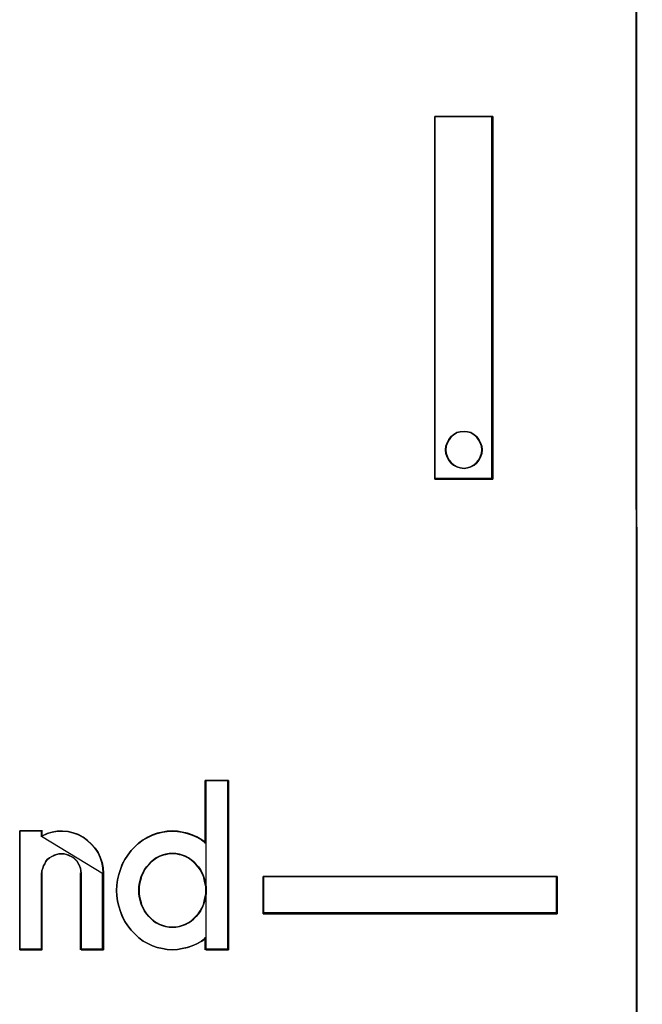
# Model space of a CAD drawing. Header units: millimetres. Extents: x 203 to 3426, y 719 to 2381.
# Tile 71 of 185: x 2547.017 to 2547.907, y 1113.157 to 1114.564. Entities that reach past the tile are written whole.
import ezdxf

# ---------------------------------------------------------------- set-up
doc = ezdxf.new("R2010")
doc.units = ezdxf.units.MM
doc.layers.add('45', color=7, linetype='Continuous')

# ---------------------------------------------------------------- blocks, each defined once
blk = doc.blocks.new('ON300 T1+T2 - 4P')
at = {"layer": '45', "color": 59}
blk.add_lwpolyline([(53.961985, 22.921421), (53.98886, -41.901384), (53.961985, 22.921421)], close=True, dxfattribs=at)
at = {"layer": '45', "color": 7}
blk.add_lwpolyline([(53.96736, -7.4345), (53.972794, -21.870289), (53.972794, -25.38021), (53.972794, -37.862987), (53.972794, -37.87399), (55.412777, -38.000523), (55.412777, -41.901047), (58.673117, -41.906548), (58.673117, -41.901047), (67.367356, -41.901047), (67.367356, -41.917551), (70.627695, -41.917551), (70.627695, -40.888781), (70.627695, -38.000523), (71.975302, -37.879491), (71.969869, -25.396715), (71.969869, -21.886793), (71.964435, -7.445503)], dxfattribs=at)
for points in [[(51.192084, -14.231295), (51.192084, -9.221436), (51.991163, -9.221436), (51.991163, -14.231295), (51.192084, -14.231295)], [(51.192084, -14.231295), (51.192084, -9.221436), (51.192084, -14.231295)], [(51.192084, -9.221436), (51.991163, -9.221436), (51.192084, -9.221436)], [(51.991163, -9.221436), (51.192084, -9.221436), (51.192084, -14.231295), (51.991163, -14.231295), (51.991163, -9.221436)], [(51.980413, -14.231295), (51.980413, -9.221436), (51.980413, -14.231295)], [(51.844247, -13.824327), (51.838694, -13.773872), (51.822038, -13.729024), (51.799829, -13.684176), (51.772068, -13.644934), (51.733203, -13.616904), (51.688786, -13.588874), (51.644369, -13.577662), (51.594399, -13.572056), (51.538877, -13.577662), (51.49446, -13.588874), (51.450043, -13.616904), (51.411178, -13.644934), (51.383417, -13.684176), (51.361208, -13.729024), (51.344552, -13.773872), (51.338999, -13.824327), (51.344552, -13.874781), (51.361208, -13.925235), (51.383417, -13.970083), (51.411178, -14.003719), (51.450043, -14.037355), (51.49446, -14.059779), (51.538877, -14.076597), (51.594399, -14.082203), (51.644369, -14.076597), (51.688786, -14.059779), (51.733203, -14.037355), (51.772068, -14.003719), (51.799829, -13.970083), (51.822038, -13.925235), (51.838694, -13.874781), (51.844247, -13.824327)], [(51.594399, -13.572056), (51.644369, -13.577662), (51.688786, -13.588874), (51.733203, -13.616904), (51.772068, -13.644934), (51.799829, -13.684176), (51.822038, -13.729024), (51.838694, -13.773872), (51.844247, -13.824327), (51.838694, -13.874781), (51.822038, -13.925235), (51.799829, -13.970083), (51.772068, -14.003719), (51.733203, -14.037355), (51.688786, -14.059779), (51.644369, -14.076597), (51.594399, -14.082203), (51.538877, -14.076597), (51.49446, -14.059779), (51.450043, -14.037355), (51.411178, -14.003719), (51.383417, -13.970083), (51.361208, -13.925235), (51.344552, -13.874781), (51.338999, -13.824327), (51.344552, -13.773872), (51.361208, -13.729024), (51.383417, -13.684176), (51.411178, -13.644934), (51.450043, -13.616904), (51.49446, -13.588874), (51.538877, -13.577662), (51.594399, -13.572056)], [(51.844247, -13.824327), (51.838694, -13.773872), (51.822038, -13.729024), (51.799829, -13.684176), (51.772068, -13.644934), (51.733203, -13.616904), (51.688786, -13.588874), (51.644369, -13.577662), (51.594399, -13.572056), (51.538877, -13.577662), (51.49446, -13.588874), (51.450043, -13.616904), (51.411178, -13.644934), (51.383417, -13.684176), (51.361208, -13.729024), (51.344552, -13.773872), (51.338999, -13.824327), (51.344552, -13.874781), (51.361208, -13.925235), (51.383417, -13.970083), (51.411178, -14.003719), (51.450043, -14.037355), (51.49446, -14.059779), (51.538877, -14.076597), (51.594399, -14.082203), (51.644369, -14.076597), (51.688786, -14.059779), (51.733203, -14.037355), (51.772068, -14.003719), (51.799829, -13.970083), (51.822038, -13.925235), (51.838694, -13.874781), (51.844247, -13.824327)], [(51.192084, -14.220518), (51.991163, -14.220518), (51.192084, -14.220518)], [(46.995954, -19.361935), (47.050653, -19.306688), (47.105352, -19.256965), (47.165522, -19.212767), (47.225691, -19.179618), (47.29133, -19.14647), (47.356969, -19.12437), (47.428079, -19.107796), (47.493718, -19.096747), (47.564827, -19.091222), (47.635936, -19.096747), (47.701575, -19.107796), (47.772684, -19.12437), (47.838324, -19.14647), (47.903963, -19.174093), (47.969602, -19.212767), (48.029771, -19.256965), (48.029771, -18.395101), (48.341558, -18.395101), (48.341558, -20.732078), (48.029771, -20.732078), (48.029771, -20.566335), (47.969602, -20.610533), (47.903963, -20.649206), (47.838324, -20.67683), (47.772684, -20.698929), (47.701575, -20.715503), (47.635936, -20.726553), (47.564827, -20.732078), (47.493718, -20.726553), (47.428079, -20.715503), (47.356969, -20.698929), (47.29133, -20.67683), (47.225691, -20.643681), (47.165522, -20.610533), (47.105352, -20.566335), (47.050653, -20.516612), (46.995954, -20.461364), (46.952194, -20.400592), (46.908435, -20.339819), (46.875615, -20.273522), (46.848265, -20.2017), (46.826386, -20.129878), (46.809976, -20.058056), (46.799036, -19.986234), (46.793566, -19.914412), (46.799036, -19.837065), (46.809976, -19.765243), (46.826386, -19.693421), (46.848265, -19.6216), (46.875615, -19.549778), (46.908435, -19.48348), (46.952194, -19.422708), (46.995954, -19.361935)], [(46.995954, -19.361935), (46.952194, -19.422708), (46.908435, -19.48348), (46.875615, -19.549778), (46.848265, -19.6216), (46.826386, -19.693421), (46.809976, -19.765243), (46.799036, -19.837065), (46.793566, -19.914412), (46.799036, -19.986234), (46.809976, -20.058056), (46.826386, -20.129878), (46.848265, -20.2017), (46.875615, -20.273522), (46.908435, -20.339819), (46.952194, -20.400592), (46.995954, -20.461364), (47.050653, -20.516612), (47.105352, -20.566335), (47.165522, -20.610533), (47.225691, -20.643681), (47.29133, -20.67683), (47.356969, -20.698929), (47.428079, -20.715503), (47.493718, -20.726553), (47.564827, -20.732078), (47.635936, -20.726553), (47.701575, -20.715503), (47.772684, -20.698929), (47.838324, -20.67683), (47.903963, -20.649206), (47.969602, -20.610533), (48.029771, -20.566335), (48.029771, -20.732078), (48.341558, -20.732078), (48.341558, -18.395101), (48.029771, -18.395101), (48.029771, -19.256965), (47.969602, -19.212767), (47.903963, -19.174093), (47.838324, -19.14647), (47.772684, -19.12437), (47.701575, -19.107796), (47.635936, -19.096747), (47.564827, -19.091222), (47.493718, -19.096747), (47.428079, -19.107796), (47.356969, -19.12437), (47.29133, -19.14647), (47.225691, -19.179618), (47.165522, -19.212767), (47.105352, -19.256965), (47.050653, -19.306688), (46.995954, -19.361935)], [(48.020851, -18.395101), (48.020851, -19.264507), (48.020851, -18.395101)], [(48.020851, -18.395101), (48.341558, -18.395101), (48.020851, -18.395101)], [(48.330808, -18.395101), (48.330808, -20.732078), (48.330808, -18.395101)], [(45.458782, -20.732078), (45.458782, -19.08847), (45.765486, -19.08847), (45.765486, -19.160413), (45.836686, -19.127208), (45.907885, -19.105072), (45.979084, -19.094004), (46.050283, -19.094004), (46.126959, -19.099538), (46.198159, -19.11614), (46.269358, -19.138276), (46.33508, -19.177015), (46.395326, -19.221287), (46.450094, -19.271093), (46.499386, -19.326433), (46.543201, -19.387308), (46.570586, -19.453716), (46.59797, -19.525659), (46.608924, -19.597601), (46.6144, -19.675078), (46.6144, -20.732078), (46.307696, -20.732078), (46.307696, -19.675078), (46.302219, -19.641873), (46.296742, -19.603135), (46.285789, -19.569931), (46.269358, -19.542261), (46.252927, -19.509057), (46.225543, -19.481386), (46.203636, -19.45925), (46.170774, -19.442648), (46.137913, -19.426046), (46.105052, -19.414978), (46.072191, -19.40391), (46.033853, -19.40391), (46.000992, -19.40391), (45.96813, -19.414978), (45.935269, -19.426046), (45.902408, -19.442648), (45.869547, -19.45925), (45.842162, -19.481386), (45.820255, -19.509057), (45.803824, -19.542261), (45.787394, -19.569931), (45.77644, -19.603135), (45.765486, -19.641873), (45.765486, -19.675078), (45.765486, -20.732078), (45.458782, -20.732078)], [(45.458782, -19.08847), (45.458782, -20.732078), (45.458782, -19.08847)], [(45.458782, -19.08847), (45.772322, -19.08847), (45.458782, -19.08847)], [(45.458782, -19.08847), (45.458782, -20.732078), (45.765486, -20.732078), (45.765486, -19.675078), (45.765486, -19.641873), (45.77644, -19.603135), (45.787394, -19.569931), (45.803824, -19.542261), (45.820255, -19.509057), (45.842162, -19.481386), (45.869547, -19.45925), (45.902408, -19.442648), (45.935269, -19.426046), (45.96813, -19.414978), (46.000992, -19.40391), (46.033853, -19.40391), (46.072191, -19.40391), (46.105052, -19.414978), (46.137913, -19.426046), (46.170774, -19.442648), (46.203636, -19.45925), (46.225543, -19.481386), (46.252927, -19.509057), (46.269358, -19.542261), (46.285789, -19.569931), (46.296742, -19.603135), (46.302219, -19.641873), (46.307696, -19.675078), (46.307696, -20.732078), (46.6144, -20.732078), (46.6144, -19.675078), (46.608924, -19.597601), (46.59797, -19.525659), (46.570586, -19.453716), (46.543201, -19.387308), (46.499386, -19.326433), (46.450094, -19.271093), (46.395326, -19.221287), (46.33508, -19.177015), (46.269358, -19.138276), (46.198159, -19.11614), (46.126959, -19.099538), (46.050283, -19.094004), (45.979084, -19.094004), (45.907885, -19.105072), (45.836686, -19.127208), (45.765486, -19.160413), (45.765486, -19.08847), (45.458782, -19.08847)], [(45.462365, -19.092063), (45.462365, -20.728485), (45.767168, -20.728485), (45.767168, -19.676106), (45.767168, -19.643047), (45.778053, -19.604478), (45.788939, -19.571419), (45.805268, -19.54387), (45.821597, -19.510811), (45.843368, -19.483261), (45.870583, -19.461222), (45.90324, -19.444692), (45.935897, -19.428163), (45.968555, -19.417143), (46.001212, -19.406124), (46.03387, -19.406124), (46.07197, -19.406124), (46.104627, -19.417143), (46.137285, -19.428163), (46.169942, -19.444692), (46.2026, -19.461222), (46.224371, -19.483261), (46.251586, -19.510811), (46.267914, -19.54387), (46.284243, -19.571419), (46.295129, -19.604478), (46.300572, -19.643047), (46.306015, -19.676106), (46.306015, -20.728485), (46.610817, -20.728485), (46.610817, -19.676106), (46.605374, -19.598968), (46.594488, -19.52734), (46.567274, -19.455712), (46.540059, -19.389594), (46.496516, -19.328986), (46.44753, -19.273887), (46.393101, -19.224299), (46.333229, -19.18022), (46.267914, -19.141651), (46.197157, -19.119612), (46.126399, -19.103082), (46.050198, -19.097573), (45.979441, -19.097573), (45.908683, -19.108592), (45.837925, -19.130632), (45.767168, -19.163691), (45.767168, -19.092063), (45.462365, -19.092063)], [(45.761572, -19.08847), (45.761572, -19.1711), (45.761572, -19.08847)], [(46.6144, -19.681247), (46.608898, -19.602928), (46.597894, -19.530204), (46.570383, -19.45748), (46.542873, -19.39035), (46.498856, -19.328814), (46.449337, -19.272872), (46.394316, -19.222525), (46.333792, -19.177772), (46.267767, -19.138612), (46.196239, -19.116236), (46.124712, -19.099453), (46.047682, -19.093859), (45.976154, -19.093859), (45.904627, -19.105047), (45.833099, -19.127424), (45.761572, -19.160989), (46.6144, -19.681247)], [(48.031601, -19.254491), (47.971343, -19.210219), (47.905606, -19.171481), (47.83987, -19.14381), (47.774134, -19.121674), (47.702919, -19.105072), (47.637183, -19.094004), (47.565968, -19.08847), (47.494754, -19.094004), (47.429018, -19.105072), (47.357803, -19.121674), (47.292067, -19.14381), (47.226331, -19.177015), (47.166072, -19.210219), (47.105814, -19.254491), (47.051034, -19.304297), (46.996253, -19.359638), (46.952429, -19.420512), (46.908605, -19.481386), (46.875737, -19.547795), (46.848346, -19.619737), (46.826434, -19.69168), (46.81, -19.763622), (46.799044, -19.835564), (46.793566, -19.913041), (46.799044, -19.984983), (46.81, -20.056926), (46.826434, -20.128868), (46.848346, -20.200811), (46.875737, -20.272753), (46.908605, -20.339161), (46.952429, -20.400036), (46.996253, -20.46091), (47.051034, -20.51625), (47.105814, -20.566057), (47.166072, -20.610329), (47.226331, -20.643533), (47.292067, -20.676737), (47.357803, -20.698874), (47.429018, -20.715476), (47.494754, -20.726544), (47.565968, -20.732078), (47.637183, -20.726544), (47.702919, -20.715476), (47.774134, -20.698874), (47.83987, -20.676737), (47.905606, -20.649067), (47.971343, -20.610329), (48.031601, -20.566057), (48.031601, -19.254491)], [(47.570308, -20.419523), (47.61424, -20.419523), (47.663665, -20.408392), (47.707597, -20.397261), (47.746038, -20.380564), (47.789971, -20.358302), (47.828412, -20.336039), (47.861362, -20.302646), (47.894311, -20.269253), (47.927261, -20.235859), (47.954719, -20.1969), (47.976685, -20.152376), (47.998651, -20.107851), (48.009635, -20.063327), (48.020618, -20.013237), (48.031601, -19.963147), (48.031601, -19.913057), (48.031601, -19.857401), (48.020618, -19.807311), (48.009635, -19.757221), (47.998651, -19.712696), (47.976685, -19.668172), (47.954719, -19.623647), (47.927261, -19.584689), (47.894311, -19.551295), (47.861362, -19.517902), (47.828412, -19.490074), (47.789971, -19.462246), (47.746038, -19.439984), (47.707597, -19.423287), (47.663665, -19.412156), (47.61424, -19.401025), (47.570308, -19.401025), (47.520883, -19.401025), (47.471459, -19.412156), (47.427526, -19.423287), (47.389085, -19.439984), (47.345153, -19.462246), (47.306711, -19.490074), (47.273762, -19.517902), (47.240812, -19.551295), (47.207863, -19.584689), (47.180405, -19.623647), (47.158439, -19.668172), (47.136472, -19.712696), (47.125489, -19.757221), (47.114506, -19.807311), (47.103523, -19.857401), (47.103523, -19.913057), (47.103523, -19.963147), (47.114506, -20.013237), (47.125489, -20.063327), (47.136472, -20.107851), (47.158439, -20.152376), (47.180405, -20.1969), (47.207863, -20.235859), (47.240812, -20.269253), (47.273762, -20.302646), (47.306711, -20.336039), (47.345153, -20.358302), (47.389085, -20.380564), (47.427526, -20.397261), (47.471459, -20.408392), (47.520883, -20.419523), (47.570308, -20.419523)], [(47.570308, -19.401025), (47.61424, -19.401025), (47.663665, -19.412156), (47.707597, -19.423287), (47.746038, -19.439984), (47.789971, -19.462246), (47.828412, -19.490074), (47.861362, -19.517902), (47.894311, -19.551295), (47.927261, -19.584689), (47.954719, -19.623647), (47.976685, -19.668172), (47.998651, -19.712696), (48.009635, -19.757221), (48.020618, -19.807311), (48.031601, -19.857401), (48.031601, -19.913057), (48.031601, -19.963147), (48.020618, -20.013237), (48.009635, -20.063327), (47.998651, -20.107851), (47.976685, -20.152376), (47.954719, -20.1969), (47.927261, -20.235859), (47.894311, -20.269253), (47.861362, -20.302646), (47.828412, -20.336039), (47.789971, -20.358302), (47.746038, -20.380564), (47.707597, -20.397261), (47.663665, -20.408392), (47.61424, -20.419523), (47.570308, -20.419523), (47.520883, -20.419523), (47.471459, -20.408392), (47.427526, -20.397261), (47.389085, -20.380564), (47.345153, -20.358302), (47.306711, -20.336039), (47.273762, -20.302646), (47.240812, -20.269253), (47.207863, -20.235859), (47.180405, -20.1969), (47.158439, -20.152376), (47.136472, -20.107851), (47.125489, -20.063327), (47.114506, -20.013237), (47.103523, -19.963147), (47.103523, -19.913057), (47.103523, -19.857401), (47.114506, -19.807311), (47.125489, -19.757221), (47.136472, -19.712696), (47.158439, -19.668172), (47.180405, -19.623647), (47.207863, -19.584689), (47.240812, -19.551295), (47.273762, -19.517902), (47.306711, -19.490074), (47.345153, -19.462246), (47.389085, -19.439984), (47.427526, -19.423287), (47.471459, -19.412156), (47.520883, -19.401025), (47.570308, -19.401025)], [(48.031601, -19.913057), (48.031601, -19.857401), (48.020618, -19.807311), (48.009635, -19.757221), (47.998651, -19.712696), (47.976685, -19.668172), (47.954719, -19.623647), (47.927261, -19.584689), (47.894311, -19.551295), (47.861362, -19.517902), (47.828412, -19.490074), (47.789971, -19.462246), (47.746038, -19.439984), (47.707597, -19.423287), (47.663665, -19.412156), (47.61424, -19.401025), (47.570308, -19.401025), (47.520883, -19.401025), (47.471459, -19.412156), (47.427526, -19.423287), (47.389085, -19.439984), (47.345153, -19.462246), (47.306711, -19.490074), (47.273762, -19.517902), (47.240812, -19.551295), (47.207863, -19.584689), (47.180405, -19.623647), (47.158439, -19.668172), (47.136472, -19.712696), (47.125489, -19.757221), (47.114506, -19.807311), (47.103523, -19.857401), (47.103523, -19.913057), (47.103523, -19.963147), (47.114506, -20.013237), (47.125489, -20.063327), (47.136472, -20.107851), (47.158439, -20.152376), (47.180405, -20.1969), (47.207863, -20.235859), (47.240812, -20.269253), (47.273762, -20.302646), (47.306711, -20.336039), (47.345153, -20.358302), (47.389085, -20.380564), (47.427526, -20.397261), (47.471459, -20.408392), (47.520883, -20.419523), (47.570308, -20.419523), (47.61424, -20.419523), (47.663665, -20.408392), (47.707597, -20.397261), (47.746038, -20.380564), (47.789971, -20.358302), (47.828412, -20.336039), (47.861362, -20.302646), (47.894311, -20.269253), (47.927261, -20.235859), (47.954719, -20.1969), (47.976685, -20.152376), (47.998651, -20.107851), (48.009635, -20.063327), (48.020618, -20.013237), (48.031601, -19.963147), (48.031601, -19.913057)], [(48.028018, -19.913027), (48.028018, -19.857961), (48.017119, -19.808401), (48.006221, -19.758841), (47.995323, -19.714787), (47.973526, -19.670734), (47.951729, -19.626681), (47.924483, -19.588134), (47.891788, -19.555094), (47.859093, -19.522054), (47.826398, -19.494521), (47.788254, -19.466987), (47.74466, -19.444961), (47.706516, -19.428441), (47.662923, -19.417427), (47.61388, -19.406414), (47.570286, -19.406414), (47.521244, -19.406414), (47.472201, -19.417427), (47.428608, -19.428441), (47.390463, -19.444961), (47.34687, -19.466987), (47.308726, -19.494521), (47.276031, -19.522054), (47.243336, -19.555094), (47.210641, -19.588134), (47.183395, -19.626681), (47.161598, -19.670734), (47.139801, -19.714787), (47.128903, -19.758841), (47.118004, -19.808401), (47.107106, -19.857961), (47.107106, -19.913027), (47.107106, -19.962587), (47.118004, -20.012147), (47.128903, -20.061707), (47.139801, -20.105761), (47.161598, -20.149814), (47.183395, -20.193867), (47.210641, -20.232414), (47.243336, -20.265454), (47.276031, -20.298494), (47.308726, -20.331534), (47.34687, -20.353561), (47.390463, -20.375587), (47.428608, -20.392107), (47.472201, -20.403121), (47.521244, -20.414134), (47.570286, -20.414134), (47.61388, -20.414134), (47.662923, -20.403121), (47.706516, -20.392107), (47.74466, -20.375587), (47.788254, -20.353561), (47.826398, -20.331534), (47.859093, -20.298494), (47.891788, -20.265454), (47.924483, -20.232414), (47.951729, -20.193867), (47.973526, -20.149814), (47.995323, -20.105761), (48.006221, -20.061707), (48.017119, -20.012147), (48.028018, -19.962587), (48.028018, -19.913027)], [(45.761572, -19.670469), (45.761572, -20.732078), (45.761572, -19.670469)], [(46.299069, -19.670469), (46.299069, -20.732078), (46.299069, -19.670469)], [(46.603651, -19.670469), (46.603651, -20.732078), (46.603651, -19.670469)], [(48.81993, -19.720765), (52.881616, -19.720765), (52.881616, -20.232708), (48.81993, -20.232708), (48.81993, -19.720765)], [(48.81993, -19.720765), (52.881616, -19.720765), (48.81993, -19.720765)], [(48.81993, -19.720765), (48.81993, -20.232708), (48.81993, -19.720765)], [(52.876241, -19.724358), (48.823513, -19.724358), (48.823513, -20.22732), (52.876241, -20.22732), (52.876241, -19.724358)], [(52.870866, -20.232708), (52.870866, -19.720765), (52.870866, -20.232708)], [(48.81993, -20.221931), (52.881616, -20.221931), (48.81993, -20.221931)], [(48.020851, -20.556041), (48.020851, -20.732078), (48.020851, -20.556041)], [(45.458782, -20.7213), (45.772322, -20.7213), (45.458782, -20.7213)], [(46.299069, -20.7213), (46.6144, -20.7213), (46.299069, -20.7213)], [(48.020851, -20.7213), (48.341558, -20.7213), (48.020851, -20.7213)]]:
    blk.add_lwpolyline(points, close=True, dxfattribs=at)
at = {"layer": '45', "color": 240}
for points in [[(51.838872, -13.824366), (51.833438, -13.774623), (51.817136, -13.730406), (51.795399, -13.68619), (51.768229, -13.6475), (51.730191, -13.619865), (51.686719, -13.59223), (51.643246, -13.581176), (51.59434, -13.575649), (51.54, -13.581176), (51.496527, -13.59223), (51.453055, -13.619865), (51.415017, -13.6475), (51.387847, -13.68619), (51.366111, -13.730406), (51.349808, -13.774623), (51.344374, -13.824366), (51.349808, -13.874109), (51.366111, -13.923853), (51.387847, -13.968069), (51.415017, -14.001232), (51.453055, -14.034394), (51.496527, -14.056502), (51.54, -14.073083), (51.59434, -14.07861), (51.643246, -14.073083), (51.686719, -14.056502), (51.730191, -14.034394), (51.768229, -14.001232), (51.795399, -13.968069), (51.817136, -13.923853), (51.833438, -13.874109), (51.838872, -13.824366)], [(52.881616, -19.720765), (48.81993, -19.720765), (48.81993, -20.232708), (52.881616, -20.232708), (52.881616, -19.720765)]]:
    blk.add_lwpolyline(points, close=True, dxfattribs=at)
blk = doc.blocks.new('G$CCC6CD2FA')
at = {"linetype": 'Continuous', "xscale": 0.103478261, "yscale": 0.103478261, "zscale": 0.103478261}
blk.add_blockref('ON300 T1+T2 - 4P', (-108.0208, 43.6921), dxfattribs=at)

msp = doc.modelspace()

# ---------------------------------------------------------------- block references
msp.add_blockref('G$CCC6CD2FA', (2650.3343, 1071.6878))

doc.saveas('drawing.dxf')
